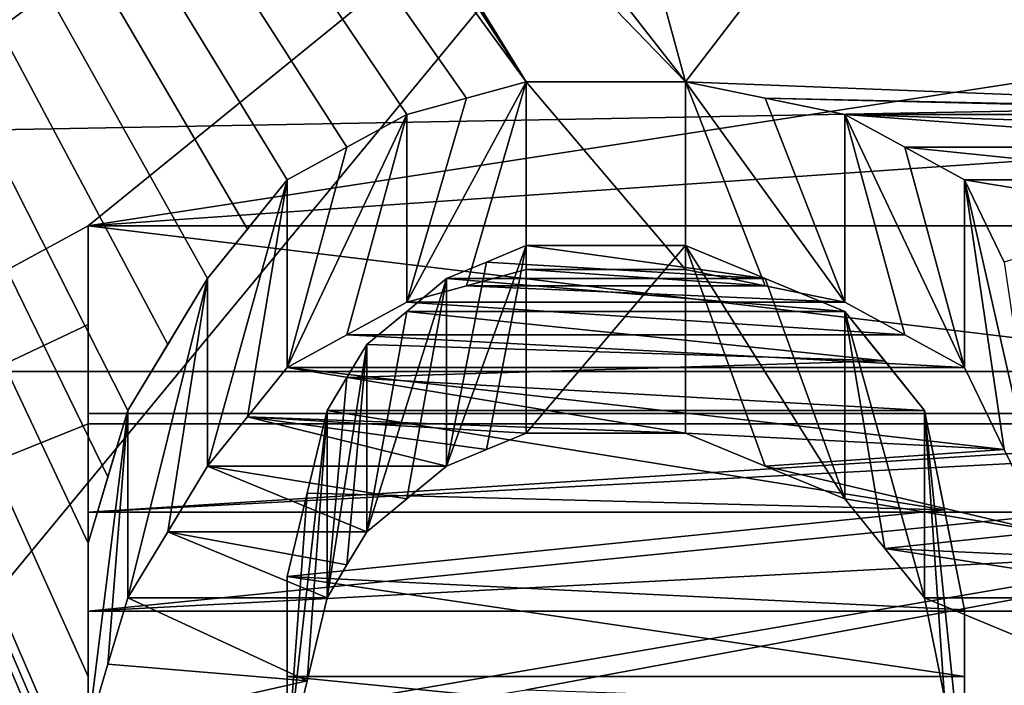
# Model space of a CAD drawing. Header units: millimetres. Extents: x -122 to 122, y -98 to 94.
# Tile 206 of 256: x -72.68 to -70.05, y 24.93 to 26.7. Entities that reach past the tile are written whole.
import ezdxf

# ---------------------------------------------------------------- set-up
doc = ezdxf.new("R2010")
doc.units = ezdxf.units.MM
doc.header["$LTSCALE"] = 26.699852
for name, color, linetype in [('1057', 7, 'CONTINUOUS'), ('1059', 7, 'CONTINUOUS'), ('2351', 7, 'CONTINUOUS'), ('2368', 7, 'CONTINUOUS'), ('2624', 7, 'CONTINUOUS'), ('2629', 7, 'CONTINUOUS'), ('2630', 7, 'CONTINUOUS'), ('2676', 7, 'CONTINUOUS'), ('2954', 7, 'CONTINUOUS'), ('2955', 7, 'CONTINUOUS'), ('3569', 7, 'CONTINUOUS'), ('3586', 7, 'CONTINUOUS'), ('3849', 7, 'CONTINUOUS'), ('3850', 7, 'CONTINUOUS'), ('3851', 7, 'CONTINUOUS'), ('3852', 7, 'CONTINUOUS'), ('3853', 7, 'CONTINUOUS'), ('3864', 7, 'CONTINUOUS'), ('3865', 7, 'CONTINUOUS'), ('3866', 7, 'CONTINUOUS'), ('3867', 7, 'CONTINUOUS'), ('3894', 7, 'CONTINUOUS'), ('3895', 7, 'CONTINUOUS'), ('3896', 7, 'CONTINUOUS'), ('3897', 7, 'CONTINUOUS'), ('3898', 7, 'CONTINUOUS'), ('3899', 7, 'CONTINUOUS'), ('3900', 7, 'CONTINUOUS'), ('3928', 7, 'CONTINUOUS'), ('3929', 7, 'CONTINUOUS'), ('3930', 7, 'CONTINUOUS'), ('3931', 7, 'CONTINUOUS'), ('3932', 7, 'CONTINUOUS'), ('4172', 7, 'CONTINUOUS'), ('4173', 7, 'CONTINUOUS'), ('4785', 7, 'CONTINUOUS'), ('4786', 7, 'CONTINUOUS'), ('4787', 7, 'CONTINUOUS'), ('4788', 7, 'CONTINUOUS'), ('967', 7, 'CONTINUOUS'), ('969', 7, 'CONTINUOUS')]:
    doc.layers.add(name, color=color, linetype=linetype)

msp = doc.modelspace()

# ---------------------------------------------------------------- linework, layer by layer
at = {"layer": '1057', "color": 250, "linetype": 'Continuous', "true_color": 0x323232}
for points in [[(-68.3207, 30.5274, -17.625), (-68.3207, 17.625, -30.5274), (-78.9793, 30.5274, -17.625), (-68.3207, 30.5274, -17.625)], [(-78.9793, 30.5274, -17.625), (-68.3207, 17.625, -30.5274), (-78.9793, 17.625, -30.5274), (-78.9793, 30.5274, -17.625)]]:
    msp.add_3dface(points, dxfattribs=at)
at = {"layer": '1059', "color": 250, "linetype": 'Continuous', "true_color": 0x323232}
for points in [[(-68.3207, 17.625, 30.5274), (-68.3207, 30.5274, 17.625), (-78.9793, 17.625, 30.5274), (-68.3207, 17.625, 30.5274)], [(-78.9793, 17.625, 30.5274), (-68.3207, 30.5274, 17.625), (-78.9793, 30.5274, 17.625), (-78.9793, 17.625, 30.5274)]]:
    msp.add_3dface(points, dxfattribs=at)
at = {"layer": '2351', "color": 250, "linetype": 'Continuous', "true_color": 0x323232}
for points in [[(-103.1595, 21.125, 36.5896), (-103.1595, 34.3891, 24.5448), (-36.8405, 21.125, 36.5896), (-103.1595, 21.125, 36.5896)], [(-36.8405, 21.125, 36.5896), (-103.1595, 34.3891, 24.5448), (-36.8405, 34.3891, 24.5448), (-36.8405, 21.125, 36.5896)]]:
    msp.add_3dface(points, dxfattribs=at)
at = {"layer": '2368', "color": 250, "linetype": 'Continuous', "true_color": 0x323232}
for points in [[(-76.2299, 24.125, 41.7857), (-63.7701, 33.238, 34.9757), (-76.2299, 33.238, 34.9757), (-76.2299, 24.125, 41.7857)], [(-63.7701, 33.238, 34.9757), (-76.2299, 24.125, 41.7857), (-72.5, 26.1526, 40.5476), (-63.7701, 33.238, 34.9757)], [(-69.0957, 26.6764, 40.2049), (-63.7701, 33.238, 34.9757), (-72.5, 26.1526, 40.5476), (-69.0957, 26.6764, 40.2049)], [(-68.7235, 26.4151, 40.3771), (-69.0957, 26.6764, 40.2049), (-72.5, 26.1526, 40.5476), (-68.7235, 26.4151, 40.3771)], [(-68.3511, 26.1526, 40.5476), (-68.7235, 26.4151, 40.3771), (-72.5, 26.1526, 40.5476), (-68.3511, 26.1526, 40.5476)], [(-72.5, 26.1526, 40.5476), (-76.2299, 24.125, 41.7857), (-72.5, 25.8892, 40.7163), (-72.5, 26.1526, 40.5476)], [(-72.5, 25.8892, 40.7163), (-76.2299, 24.125, 41.7857), (-72.5, 25.6247, 40.8832), (-72.5, 25.8892, 40.7163)], [(-76.2299, 24.125, 41.7857), (-67.5, 25.6247, 40.8832), (-72.5, 25.6247, 40.8832), (-76.2299, 24.125, 41.7857)], [(-67.5, 25.6247, 40.8832), (-76.2299, 24.125, 41.7857), (-71.3298, 24.9145, 41.3199), (-67.5, 25.6247, 40.8832)], [(-67.5, 25.6247, 40.8832), (-71.3298, 24.9145, 41.3199), (-68.6702, 24.8252, 41.3736), (-67.5, 25.6247, 40.8832)]]:
    msp.add_3dface(points, dxfattribs=at)
at = {"layer": '2624', "color": 250, "linetype": 'Continuous', "true_color": 0x323232}
for points in [[(-72.5, 25.6247, 40.8832), (-67.5, 25.6247, 40.8832), (-72.5, 25.1243, 40.0166), (-72.5, 25.6247, 40.8832)], [(-72.5, 25.1243, 40.0166), (-67.5, 25.6247, 40.8832), (-67.5, 25.1243, 40.0166), (-72.5, 25.1243, 40.0166)]]:
    msp.add_3dface(points, dxfattribs=at)
at = {"layer": '2629', "color": 250, "linetype": 'Continuous', "true_color": 0x323232}
for points in [[(-68.3511, 26.1526, 40.5476), (-72.5, 26.1526, 40.5476), (-68.3511, 25.6519, 39.6805), (-68.3511, 26.1526, 40.5476)], [(-68.3511, 25.6519, 39.6805), (-72.5, 26.1526, 40.5476), (-72.5, 25.6519, 39.6805), (-68.3511, 25.6519, 39.6805)]]:
    msp.add_3dface(points, dxfattribs=at)
at = {"layer": '2630', "color": 250, "linetype": 'Continuous', "true_color": 0x323232}
for points in [[(-72.5, 26.1526, 40.5476), (-72.5, 25.8892, 40.7163), (-72.5, 25.1243, 40.0166), (-72.5, 26.1526, 40.5476)], [(-72.5, 26.1526, 40.5476), (-72.5, 25.1243, 40.0166), (-72.5, 25.3887, 39.8494), (-72.5, 26.1526, 40.5476)], [(-72.5, 25.6519, 39.6805), (-72.5, 26.1526, 40.5476), (-72.5, 25.3887, 39.8494), (-72.5, 25.6519, 39.6805)], [(-72.5, 25.8892, 40.7163), (-72.5, 25.6247, 40.8832), (-72.5, 25.1243, 40.0166), (-72.5, 25.8892, 40.7163)]]:
    msp.add_3dface(points, dxfattribs=at)
at = {"layer": '2676', "color": 250, "linetype": 'Continuous', "true_color": 0x323232}
for points in [[(-67.5, 25.3887, 39.8494), (-67.5, 25.6519, 39.6805), (-72.5, 25.3887, 39.8494), (-67.5, 25.3887, 39.8494)], [(-67.5, 25.6519, 39.6805), (-68.3511, 25.6519, 39.6805), (-72.5, 25.3887, 39.8494), (-67.5, 25.6519, 39.6805)], [(-68.3511, 25.6519, 39.6805), (-72.5, 25.6519, 39.6805), (-72.5, 25.3887, 39.8494), (-68.3511, 25.6519, 39.6805)], [(-72.5, 25.1243, 40.0166), (-67.5, 25.1243, 40.0166), (-67.5, 25.3887, 39.8494), (-72.5, 25.1243, 40.0166)], [(-72.5, 25.1243, 40.0166), (-67.5, 25.3887, 39.8494), (-72.5, 25.3887, 39.8494), (-72.5, 25.1243, 40.0166)]]:
    msp.add_3dface(points, dxfattribs=at)
at = {"layer": '2954', "color": 250, "linetype": 'Continuous', "true_color": 0x323232}
for points in [[(-31.5, 31.6164, 35.1136), (-108.5, 14.6011, 44.9374), (-31.5, 14.6011, 44.9374), (-31.5, 31.6164, 35.1136)], [(-108.5, 31.6164, 35.1136), (-108.5, 14.6011, 44.9374), (-31.5, 31.6164, 35.1136), (-108.5, 31.6164, 35.1136)]]:
    msp.add_3dface(points, dxfattribs=at)
at = {"layer": '2955', "color": 250, "linetype": 'Continuous', "true_color": 0x323232}
for points in [[(-108.5, 32.9547, 36.5999), (-108.5, 15.2191, 46.8395), (-31.5, 32.9547, 36.5999), (-108.5, 32.9547, 36.5999)], [(-31.5, 32.9547, 36.5999), (-108.5, 15.2191, 46.8395), (-31.5, 15.2191, 46.8395), (-31.5, 32.9547, 36.5999)]]:
    msp.add_3dface(points, dxfattribs=at)
at = {"layer": '3569', "color": 250, "linetype": 'Continuous', "true_color": 0x323232}
for points in [[(-103.1595, 34.3891, -24.5448), (-103.1595, 21.125, -36.5896), (-36.8405, 34.3891, -24.5448), (-103.1595, 34.3891, -24.5448)], [(-36.8405, 34.3891, -24.5448), (-103.1595, 21.125, -36.5896), (-36.8405, 21.125, -36.5896), (-36.8405, 34.3891, -24.5448)]]:
    msp.add_3dface(points, dxfattribs=at)
at = {"layer": '3586', "color": 250, "linetype": 'Continuous', "true_color": 0x323232}
for points in [[(-76.2299, 24.125, -41.7857), (-76.2299, 33.238, -34.9757), (-72.3936, 24.2332, -41.7231), (-76.2299, 24.125, -41.7857)], [(-72.3936, 24.2332, -41.7231), (-76.2299, 33.238, -34.9757), (-72.4468, 24.4131, -41.6181), (-72.3936, 24.2332, -41.7231)], [(-72.4468, 24.4131, -41.6181), (-76.2299, 33.238, -34.9757), (-72.5, 24.5926, -41.5123), (-72.4468, 24.4131, -41.6181)], [(-72.5, 24.5926, -41.5123), (-76.2299, 33.238, -34.9757), (-72.5, 24.9502, -41.2983), (-72.5, 24.5926, -41.5123)], [(-72.5, 24.9502, -41.2983), (-76.2299, 33.238, -34.9757), (-72.5, 25.306, -41.0813), (-72.5, 24.9502, -41.2983)], [(-72.5, 25.306, -41.0813), (-76.2299, 33.238, -34.9757), (-72.4468, 25.4832, -40.9715), (-72.5, 25.306, -41.0813)], [(-72.4468, 25.4832, -40.9715), (-76.2299, 33.238, -34.9757), (-72.3936, 25.66, -40.8611), (-72.4468, 25.4832, -40.9715)], [(-72.3936, 25.66, -40.8611), (-76.2299, 33.238, -34.9757), (-72.2872, 25.8363, -40.7498), (-72.3936, 25.66, -40.8611)], [(-72.2872, 25.8363, -40.7498), (-76.2299, 33.238, -34.9757), (-72.1809, 26.0122, -40.6378), (-72.2872, 25.8363, -40.7498)], [(-72.1809, 26.0122, -40.6378), (-76.2299, 33.238, -34.9757), (-72.0745, 26.1438, -40.5532), (-72.1809, 26.0122, -40.6378)], [(-72.0745, 26.1438, -40.5532), (-76.2299, 33.238, -34.9757), (-71.9681, 26.2752, -40.4682), (-72.0745, 26.1438, -40.5532)], [(-71.9681, 26.2752, -40.4682), (-76.2299, 33.238, -34.9757), (-71.8085, 26.3626, -40.4113), (-71.9681, 26.2752, -40.4682)], [(-71.8085, 26.3626, -40.4113), (-76.2299, 33.238, -34.9757), (-71.6489, 26.4499, -40.3542), (-71.8085, 26.3626, -40.4113)], [(-71.6489, 26.4499, -40.3542), (-76.2299, 33.238, -34.9757), (-71.4894, 26.4935, -40.3256), (-71.6489, 26.4499, -40.3542)], [(-71.4894, 26.4935, -40.3256), (-76.2299, 33.238, -34.9757), (-71.3298, 26.5371, -40.297), (-71.4894, 26.4935, -40.3256)], [(-71.3298, 26.5371, -40.297), (-76.2299, 33.238, -34.9757), (-72.3936, 28.1724, -39.1711), (-71.3298, 26.5371, -40.297)], [(-72.2341, 27.9597, -39.3233), (-71.3298, 26.5371, -40.297), (-72.3936, 28.1724, -39.1711), (-72.2341, 27.9597, -39.3233)], [(-72.0745, 27.7461, -39.4743), (-71.3298, 26.5371, -40.297), (-72.2341, 27.9597, -39.3233), (-72.0745, 27.7461, -39.4743)], [(-70.9043, 26.5371, -40.297), (-71.3298, 26.5371, -40.297), (-72.0745, 27.7461, -39.4743), (-70.9043, 26.5371, -40.297)], [(-71.6489, 27.4889, -39.6538), (-70.9043, 26.5371, -40.297), (-72.0745, 27.7461, -39.4743), (-71.6489, 27.4889, -39.6538)], [(-71.117, 27.3168, -39.7725), (-70.9043, 26.5371, -40.297), (-71.6489, 27.4889, -39.6538), (-71.117, 27.3168, -39.7725)], [(-70.3723, 27.2307, -39.8316), (-70.9043, 26.5371, -40.297), (-71.117, 27.3168, -39.7725), (-70.3723, 27.2307, -39.8316)], [(-68.6702, 26.4499, -40.3542), (-70.9043, 26.5371, -40.297), (-70.3723, 27.2307, -39.8316), (-68.6702, 26.4499, -40.3542)], [(-68.4575, 26.4063, -40.3828), (-68.6702, 26.4499, -40.3542), (-70.3723, 27.2307, -39.8316), (-68.4575, 26.4063, -40.3828)], [(-68.2447, 26.3626, -40.4113), (-68.4575, 26.4063, -40.3828), (-70.3723, 27.2307, -39.8316), (-68.2447, 26.3626, -40.4113)], [(-69.6277, 27.2307, -39.8316), (-68.2447, 26.3626, -40.4113), (-70.3723, 27.2307, -39.8316), (-69.6277, 27.2307, -39.8316)], [(-70.6915, 26.4935, -40.3256), (-70.9043, 26.5371, -40.297), (-68.6702, 26.4499, -40.3542), (-70.6915, 26.4935, -40.3256)], [(-70.4787, 26.4499, -40.3542), (-70.6915, 26.4935, -40.3256), (-68.883, 26.4499, -40.3542), (-70.4787, 26.4499, -40.3542)], [(-68.883, 26.4499, -40.3542), (-70.6915, 26.4935, -40.3256), (-68.6702, 26.4499, -40.3542), (-68.883, 26.4499, -40.3542)], [(-70.3192, 26.3626, -40.4113), (-70.4787, 26.4499, -40.3542), (-69.3085, 26.3626, -40.4113), (-70.3192, 26.3626, -40.4113)], [(-69.3085, 26.3626, -40.4113), (-70.4787, 26.4499, -40.3542), (-69.0957, 26.4063, -40.3828), (-69.3085, 26.3626, -40.4113)], [(-69.0957, 26.4063, -40.3828), (-70.4787, 26.4499, -40.3542), (-68.883, 26.4499, -40.3542), (-69.0957, 26.4063, -40.3828)], [(-70.1596, 26.2752, -40.4682), (-70.3192, 26.3626, -40.4113), (-69.4681, 26.2752, -40.4682), (-70.1596, 26.2752, -40.4682)], [(-69.4681, 26.2752, -40.4682), (-70.3192, 26.3626, -40.4113), (-69.3085, 26.3626, -40.4113), (-69.4681, 26.2752, -40.4682)], [(-70.0532, 26.0561, -40.6096), (-70.1596, 26.2752, -40.4682), (-69.6277, 26.1876, -40.5249), (-70.0532, 26.0561, -40.6096)], [(-69.6277, 26.1876, -40.5249), (-70.1596, 26.2752, -40.4682), (-69.4681, 26.2752, -40.4682), (-69.6277, 26.1876, -40.5249)], [(-71.4362, 26.0561, -40.6096), (-71.3298, 26.1, -40.5815), (-70.6915, 26.0122, -40.6378), (-71.4362, 26.0561, -40.6096)], [(-70.6915, 26.0122, -40.6378), (-71.3298, 26.1, -40.5815), (-70.9043, 26.1, -40.5815), (-70.6915, 26.0122, -40.6378)], [(-71.5426, 26.0122, -40.6378), (-71.4362, 26.0561, -40.6096), (-70.6915, 26.0122, -40.6378), (-71.5426, 26.0122, -40.6378)], [(-71.6489, 25.9243, -40.6939), (-71.5426, 26.0122, -40.6378), (-70.4787, 25.9243, -40.6939), (-71.6489, 25.9243, -40.6939)], [(-70.4787, 25.9243, -40.6939), (-71.5426, 26.0122, -40.6378), (-70.6915, 26.0122, -40.6378), (-70.4787, 25.9243, -40.6939)], [(-71.7553, 25.8363, -40.7498), (-71.6489, 25.9243, -40.6939), (-70.3724, 25.7923, -40.7777), (-71.7553, 25.8363, -40.7498)], [(-70.3724, 25.7923, -40.7777), (-71.6489, 25.9243, -40.6939), (-70.4787, 25.9243, -40.6939), (-70.3724, 25.7923, -40.7777)], [(-71.8085, 25.7482, -40.8055), (-71.7553, 25.8363, -40.7498), (-70.3724, 25.7923, -40.7777), (-71.8085, 25.7482, -40.8055)], [(-70.266, 25.66, -40.8611), (-71.8085, 25.7482, -40.8055), (-70.3724, 25.7923, -40.7777), (-70.266, 25.66, -40.8611)], [(-71.8617, 25.66, -40.8611), (-71.8085, 25.7482, -40.8055), (-70.266, 25.66, -40.8611), (-71.8617, 25.66, -40.8611)], [(-71.9149, 25.439, -40.999), (-71.8617, 25.66, -40.8611), (-70.2128, 25.3947, -41.0265), (-71.9149, 25.439, -40.999)], [(-70.2128, 25.3947, -41.0265), (-71.8617, 25.66, -40.8611), (-70.266, 25.66, -40.8611), (-70.2128, 25.3947, -41.0265)], [(-71.9681, 25.2172, -41.1358), (-71.9149, 25.439, -40.999), (-70.2128, 25.3947, -41.0265), (-71.9681, 25.2172, -41.1358)], [(-70.1596, 25.1283, -41.1902), (-71.9681, 25.2172, -41.1358), (-70.2128, 25.3947, -41.0265), (-70.1596, 25.1283, -41.1902)], [(-71.9681, 24.9502, -41.2983), (-71.9681, 25.2172, -41.1358), (-70.1596, 24.9502, -41.2983), (-71.9681, 24.9502, -41.2983)], [(-70.1596, 24.9502, -41.2983), (-71.9681, 25.2172, -41.1358), (-70.1596, 25.1283, -41.1902), (-70.1596, 24.9502, -41.2983)], [(-71.9681, 24.6821, -41.4591), (-71.9681, 24.9502, -41.2983), (-70.1596, 24.7716, -41.4057), (-71.9681, 24.6821, -41.4591)], [(-70.1596, 24.7716, -41.4057), (-71.9681, 24.9502, -41.2983), (-70.1596, 24.9502, -41.2983), (-70.1596, 24.7716, -41.4057)]]:
    msp.add_3dface(points, dxfattribs=at)
at = {"layer": '3849', "color": 250, "linetype": 'Continuous', "true_color": 0x323232}
for points in [[(-71.3298, 26.1, -40.5815), (-71.4362, 26.0561, -40.6096), (-71.5426, 25.5117, -39.7708), (-71.3298, 26.1, -40.5815)], [(-71.4362, 25.5555, -39.7426), (-71.3298, 26.1, -40.5815), (-71.5426, 25.5117, -39.7708), (-71.4362, 25.5555, -39.7426)], [(-71.3298, 25.5994, -39.7144), (-71.3298, 26.1, -40.5815), (-71.4362, 25.5555, -39.7426), (-71.3298, 25.5994, -39.7144)], [(-71.4362, 26.0561, -40.6096), (-71.5426, 26.0122, -40.6378), (-71.5426, 25.5117, -39.7708), (-71.4362, 26.0561, -40.6096)]]:
    msp.add_3dface(points, dxfattribs=at)
at = {"layer": '3850', "color": 250, "linetype": 'Continuous', "true_color": 0x323232}
for points in [[(-71.5426, 26.0122, -40.6378), (-71.6489, 25.9243, -40.6939), (-71.7553, 25.3359, -39.883), (-71.5426, 26.0122, -40.6378)], [(-71.6489, 25.4238, -39.827), (-71.5426, 26.0122, -40.6378), (-71.7553, 25.3359, -39.883), (-71.6489, 25.4238, -39.827)], [(-71.5426, 25.5117, -39.7708), (-71.5426, 26.0122, -40.6378), (-71.6489, 25.4238, -39.827), (-71.5426, 25.5117, -39.7708)], [(-71.6489, 25.9243, -40.6939), (-71.7553, 25.8363, -40.7498), (-71.7553, 25.3359, -39.883), (-71.6489, 25.9243, -40.6939)]]:
    msp.add_3dface(points, dxfattribs=at)
at = {"layer": '3851', "color": 250, "linetype": 'Continuous', "true_color": 0x323232}
for points in [[(-71.7553, 25.8363, -40.7498), (-71.8085, 25.7482, -40.8055), (-71.8617, 25.1596, -39.9944), (-71.7553, 25.8363, -40.7498)], [(-71.8085, 25.2478, -39.9388), (-71.7553, 25.8363, -40.7498), (-71.8617, 25.1596, -39.9944), (-71.8085, 25.2478, -39.9388)], [(-71.7553, 25.3359, -39.883), (-71.7553, 25.8363, -40.7498), (-71.8085, 25.2478, -39.9388), (-71.7553, 25.3359, -39.883)], [(-71.8085, 25.7482, -40.8055), (-71.8617, 25.66, -40.8611), (-71.8617, 25.1596, -39.9944), (-71.8085, 25.7482, -40.8055)]]:
    msp.add_3dface(points, dxfattribs=at)
at = {"layer": '3852', "color": 250, "linetype": 'Continuous', "true_color": 0x323232}
for points in [[(-71.8617, 25.66, -40.8611), (-71.9149, 25.439, -40.999), (-71.9681, 24.717, -40.2695), (-71.8617, 25.66, -40.8611)], [(-71.9149, 24.9387, -40.1326), (-71.8617, 25.66, -40.8611), (-71.9681, 24.717, -40.2695), (-71.9149, 24.9387, -40.1326)], [(-71.8617, 25.1596, -39.9944), (-71.8617, 25.66, -40.8611), (-71.9149, 24.9387, -40.1326), (-71.8617, 25.1596, -39.9944)], [(-71.9149, 25.439, -40.999), (-71.9681, 25.2172, -41.1358), (-71.9681, 24.717, -40.2695), (-71.9149, 25.439, -40.999)]]:
    msp.add_3dface(points, dxfattribs=at)
at = {"layer": '3853', "color": 250, "linetype": 'Continuous', "true_color": 0x323232}
for points in [[(-71.9681, 25.2172, -41.1358), (-71.9681, 24.9502, -41.2983), (-71.9681, 24.1821, -40.593), (-71.9681, 25.2172, -41.1358)], [(-71.9681, 24.717, -40.2695), (-71.9681, 25.2172, -41.1358), (-71.9681, 24.4501, -40.4321), (-71.9681, 24.717, -40.2695)], [(-71.9681, 24.4501, -40.4321), (-71.9681, 25.2172, -41.1358), (-71.9681, 24.1821, -40.593), (-71.9681, 24.4501, -40.4321)], [(-71.9681, 24.9502, -41.2983), (-71.9681, 24.6821, -41.4591), (-71.9681, 24.1821, -40.593), (-71.9681, 24.9502, -41.2983)]]:
    msp.add_3dface(points, dxfattribs=at)
at = {"layer": '3864', "color": 250, "linetype": 'Continuous', "true_color": 0x323232}
for points in [[(-72.5, 24.5926, -41.5123), (-72.5, 24.9502, -41.2983), (-72.5, 25.306, -41.0813), (-72.5, 24.5926, -41.5123)], [(-72.5, 24.5926, -41.5123), (-72.5, 25.306, -41.0813), (-72.5, 24.0925, -40.6462), (-72.5, 24.5926, -41.5123)], [(-72.5, 24.0925, -40.6462), (-72.5, 25.306, -41.0813), (-72.5, 24.4501, -40.4321), (-72.5, 24.0925, -40.6462)], [(-72.5, 24.4501, -40.4321), (-72.5, 25.306, -41.0813), (-72.5, 24.8058, -40.2149), (-72.5, 24.4501, -40.4321)]]:
    msp.add_3dface(points, dxfattribs=at)
at = {"layer": '3865', "color": 250, "linetype": 'Continuous', "true_color": 0x323232}
for points in [[(-72.5, 25.306, -41.0813), (-72.4468, 25.4832, -40.9715), (-72.3936, 25.66, -40.8611), (-72.5, 25.306, -41.0813)], [(-72.5, 25.306, -41.0813), (-72.3936, 25.66, -40.8611), (-72.5, 24.8058, -40.2149), (-72.5, 25.306, -41.0813)], [(-72.5, 24.8058, -40.2149), (-72.3936, 25.66, -40.8611), (-72.4468, 24.983, -40.105), (-72.5, 24.8058, -40.2149)], [(-72.4468, 24.983, -40.105), (-72.3936, 25.66, -40.8611), (-72.3936, 25.1596, -39.9944), (-72.4468, 24.983, -40.105)]]:
    msp.add_3dface(points, dxfattribs=at)
at = {"layer": '3866', "color": 250, "linetype": 'Continuous', "true_color": 0x323232}
for points in [[(-72.3936, 25.66, -40.8611), (-72.2872, 25.8363, -40.7498), (-72.1809, 26.0122, -40.6378), (-72.3936, 25.66, -40.8611)], [(-72.3936, 25.66, -40.8611), (-72.1809, 26.0122, -40.6378), (-72.3936, 25.1596, -39.9944), (-72.3936, 25.66, -40.8611)], [(-72.3936, 25.1596, -39.9944), (-72.1809, 26.0122, -40.6378), (-72.2872, 25.3359, -39.883), (-72.3936, 25.1596, -39.9944)], [(-72.2872, 25.3359, -39.883), (-72.1809, 26.0122, -40.6378), (-72.1809, 25.5117, -39.7708), (-72.2872, 25.3359, -39.883)]]:
    msp.add_3dface(points, dxfattribs=at)
at = {"layer": '3867', "color": 250, "linetype": 'Continuous', "true_color": 0x323232}
for points in [[(-72.1809, 26.0122, -40.6378), (-72.0745, 26.1438, -40.5532), (-71.9681, 26.2752, -40.4682), (-72.1809, 26.0122, -40.6378)], [(-72.1809, 26.0122, -40.6378), (-71.9681, 26.2752, -40.4682), (-72.1809, 25.5117, -39.7708), (-72.1809, 26.0122, -40.6378)], [(-72.1809, 25.5117, -39.7708), (-71.9681, 26.2752, -40.4682), (-72.0745, 25.6432, -39.6861), (-72.1809, 25.5117, -39.7708)], [(-71.9681, 26.2752, -40.4682), (-71.9681, 25.7745, -39.601), (-72.0745, 25.6432, -39.6861), (-71.9681, 26.2752, -40.4682)]]:
    msp.add_3dface(points, dxfattribs=at)
at = {"layer": '3894', "color": 250, "linetype": 'Continuous', "true_color": 0x323232}
for points in [[(-71.4894, 25.9927, -39.4581), (-71.3298, 26.0362, -39.4294), (-70.6915, 25.9927, -39.4581), (-71.4894, 25.9927, -39.4581)], [(-71.3298, 26.0362, -39.4294), (-70.9043, 26.0362, -39.4294), (-70.6915, 25.9927, -39.4581), (-71.3298, 26.0362, -39.4294)], [(-71.6489, 25.9491, -39.4868), (-71.4894, 25.9927, -39.4581), (-70.4787, 25.9491, -39.4868), (-71.6489, 25.9491, -39.4868)], [(-71.4894, 25.9927, -39.4581), (-70.6915, 25.9927, -39.4581), (-70.4787, 25.9491, -39.4868), (-71.4894, 25.9927, -39.4581)], [(-71.8085, 25.8618, -39.544), (-71.6489, 25.9491, -39.4868), (-70.3192, 25.8618, -39.544), (-71.8085, 25.8618, -39.544)], [(-71.6489, 25.9491, -39.4868), (-70.4787, 25.9491, -39.4868), (-70.3192, 25.8618, -39.544), (-71.6489, 25.9491, -39.4868)], [(-71.9681, 25.7745, -39.601), (-71.8085, 25.8618, -39.544), (-70.1596, 25.7745, -39.601), (-71.9681, 25.7745, -39.601)], [(-71.8085, 25.8618, -39.544), (-70.3192, 25.8618, -39.544), (-70.1596, 25.7745, -39.601), (-71.8085, 25.8618, -39.544)], [(-71.9681, 25.7745, -39.601), (-70.9043, 25.5994, -39.7144), (-72.0745, 25.6432, -39.6861), (-71.9681, 25.7745, -39.601)], [(-71.9681, 25.7745, -39.601), (-70.1596, 25.7745, -39.601), (-70.0532, 25.5556, -39.7426), (-71.9681, 25.7745, -39.601)], [(-71.9681, 25.7745, -39.601), (-70.0532, 25.5556, -39.7426), (-70.9043, 25.5994, -39.7144), (-71.9681, 25.7745, -39.601)], [(-71.5426, 25.5117, -39.7708), (-72.1809, 25.5117, -39.7708), (-72.0745, 25.6432, -39.6861), (-71.5426, 25.5117, -39.7708)], [(-70.9043, 25.5994, -39.7144), (-71.3298, 25.5994, -39.7144), (-72.0745, 25.6432, -39.6861), (-70.9043, 25.5994, -39.7144)], [(-71.3298, 25.5994, -39.7144), (-71.4362, 25.5555, -39.7426), (-72.0745, 25.6432, -39.6861), (-71.3298, 25.5994, -39.7144)], [(-71.4362, 25.5555, -39.7426), (-71.5426, 25.5117, -39.7708), (-72.0745, 25.6432, -39.6861), (-71.4362, 25.5555, -39.7426)], [(-70.0532, 25.5556, -39.7426), (-70.6915, 25.5117, -39.7708), (-70.9043, 25.5994, -39.7144), (-70.0532, 25.5556, -39.7426)], [(-70.0532, 25.5556, -39.7426), (-69.9468, 25.3359, -39.883), (-70.6915, 25.5117, -39.7708), (-70.0532, 25.5556, -39.7426)], [(-71.7553, 25.3359, -39.883), (-72.2872, 25.3359, -39.883), (-72.1809, 25.5117, -39.7708), (-71.7553, 25.3359, -39.883)], [(-71.5426, 25.5117, -39.7708), (-71.6489, 25.4238, -39.827), (-72.1809, 25.5117, -39.7708), (-71.5426, 25.5117, -39.7708)], [(-71.6489, 25.4238, -39.827), (-71.7553, 25.3359, -39.883), (-72.1809, 25.5117, -39.7708), (-71.6489, 25.4238, -39.827)], [(-69.9468, 25.3359, -39.883), (-70.4787, 25.4238, -39.827), (-70.6915, 25.5117, -39.7708), (-69.9468, 25.3359, -39.883)], [(-69.9468, 25.3359, -39.883), (-70.3724, 25.2919, -39.9109), (-70.4787, 25.4238, -39.827), (-69.9468, 25.3359, -39.883)], [(-71.8617, 25.1596, -39.9944), (-72.3936, 25.1596, -39.9944), (-72.2872, 25.3359, -39.883), (-71.8617, 25.1596, -39.9944)], [(-71.7553, 25.3359, -39.883), (-71.8085, 25.2478, -39.9388), (-72.2872, 25.3359, -39.883), (-71.7553, 25.3359, -39.883)], [(-71.8085, 25.2478, -39.9388), (-71.8617, 25.1596, -39.9944), (-72.2872, 25.3359, -39.883), (-71.8085, 25.2478, -39.9388)], [(-69.9468, 25.3359, -39.883), (-69.4149, 25.2478, -39.9388), (-70.3724, 25.2919, -39.9109), (-69.9468, 25.3359, -39.883)], [(-69.4149, 25.2478, -39.9388), (-69.5213, 25.1596, -39.9944), (-70.3724, 25.2919, -39.9109), (-69.4149, 25.2478, -39.9388)], [(-69.5213, 25.1596, -39.9944), (-70.266, 25.1596, -39.9944), (-70.3724, 25.2919, -39.9109), (-69.5213, 25.1596, -39.9944)], [(-71.9149, 24.9387, -40.1326), (-72.4468, 24.983, -40.105), (-72.3936, 25.1596, -39.9944), (-71.9149, 24.9387, -40.1326)], [(-71.8617, 25.1596, -39.9944), (-71.9149, 24.9387, -40.1326), (-72.3936, 25.1596, -39.9944), (-71.8617, 25.1596, -39.9944)], [(-69.5213, 25.1596, -39.9944), (-69.6276, 24.8944, -40.16), (-70.266, 25.1596, -39.9944), (-69.5213, 25.1596, -39.9944)], [(-69.6276, 24.8944, -40.16), (-70.2128, 24.8944, -40.16), (-70.266, 25.1596, -39.9944), (-69.6276, 24.8944, -40.16)], [(-71.9149, 24.9387, -40.1326), (-72.5, 24.8058, -40.2149), (-72.4468, 24.983, -40.105), (-71.9149, 24.9387, -40.1326)], [(-71.9149, 24.9387, -40.1326), (-71.9681, 24.717, -40.2695), (-72.5, 24.8058, -40.2149), (-71.9149, 24.9387, -40.1326)]]:
    msp.add_3dface(points, dxfattribs=at)
at = {"layer": '3895', "color": 250, "linetype": 'Continuous', "true_color": 0x323232}
for points in [[(-71.6489, 26.4499, -40.3542), (-71.9681, 25.7745, -39.601), (-71.8085, 26.3626, -40.4113), (-71.6489, 26.4499, -40.3542)], [(-71.9681, 25.7745, -39.601), (-71.6489, 26.4499, -40.3542), (-71.8085, 25.8618, -39.544), (-71.9681, 25.7745, -39.601)], [(-71.8085, 25.8618, -39.544), (-71.6489, 26.4499, -40.3542), (-71.6489, 25.9491, -39.4868), (-71.8085, 25.8618, -39.544)], [(-71.9681, 26.2752, -40.4682), (-71.8085, 26.3626, -40.4113), (-71.9681, 25.7745, -39.601), (-71.9681, 26.2752, -40.4682)]]:
    msp.add_3dface(points, dxfattribs=at)
at = {"layer": '3896', "color": 250, "linetype": 'Continuous', "true_color": 0x323232}
for points in [[(-71.3298, 26.5371, -40.297), (-71.6489, 25.9491, -39.4868), (-71.4894, 26.4935, -40.3256), (-71.3298, 26.5371, -40.297)], [(-71.6489, 25.9491, -39.4868), (-71.3298, 26.5371, -40.297), (-71.4894, 25.9927, -39.4581), (-71.6489, 25.9491, -39.4868)], [(-71.4894, 25.9927, -39.4581), (-71.3298, 26.5371, -40.297), (-71.3298, 26.0362, -39.4294), (-71.4894, 25.9927, -39.4581)], [(-71.6489, 26.4499, -40.3542), (-71.4894, 26.4935, -40.3256), (-71.6489, 25.9491, -39.4868), (-71.6489, 26.4499, -40.3542)]]:
    msp.add_3dface(points, dxfattribs=at)
at = {"layer": '3897', "color": 250, "linetype": 'Continuous', "true_color": 0x323232}
for points in [[(-71.3298, 26.5371, -40.297), (-70.9043, 26.5371, -40.297), (-70.9043, 26.0362, -39.4294), (-71.3298, 26.5371, -40.297)], [(-71.3298, 26.0362, -39.4294), (-71.3298, 26.5371, -40.297), (-70.9043, 26.0362, -39.4294), (-71.3298, 26.0362, -39.4294)]]:
    msp.add_3dface(points, dxfattribs=at)
at = {"layer": '3898', "color": 250, "linetype": 'Continuous', "true_color": 0x323232}
for points in [[(-70.9043, 26.5371, -40.297), (-70.6915, 26.4935, -40.3256), (-70.4787, 25.9491, -39.4868), (-70.9043, 26.5371, -40.297)], [(-70.9043, 26.0362, -39.4294), (-70.9043, 26.5371, -40.297), (-70.6915, 25.9927, -39.4581), (-70.9043, 26.0362, -39.4294)], [(-70.6915, 25.9927, -39.4581), (-70.9043, 26.5371, -40.297), (-70.4787, 25.9491, -39.4868), (-70.6915, 25.9927, -39.4581)], [(-70.6915, 26.4935, -40.3256), (-70.4787, 26.4499, -40.3542), (-70.4787, 25.9491, -39.4868), (-70.6915, 26.4935, -40.3256)]]:
    msp.add_3dface(points, dxfattribs=at)
at = {"layer": '3899', "color": 250, "linetype": 'Continuous', "true_color": 0x323232}
for points in [[(-70.4787, 26.4499, -40.3542), (-70.3192, 26.3626, -40.4113), (-70.1596, 25.7745, -39.601), (-70.4787, 26.4499, -40.3542)], [(-70.4787, 25.9491, -39.4868), (-70.4787, 26.4499, -40.3542), (-70.3192, 25.8618, -39.544), (-70.4787, 25.9491, -39.4868)], [(-70.3192, 25.8618, -39.544), (-70.4787, 26.4499, -40.3542), (-70.1596, 25.7745, -39.601), (-70.3192, 25.8618, -39.544)], [(-70.3192, 26.3626, -40.4113), (-70.1596, 26.2752, -40.4682), (-70.1596, 25.7745, -39.601), (-70.3192, 26.3626, -40.4113)]]:
    msp.add_3dface(points, dxfattribs=at)
at = {"layer": '3900', "color": 250, "linetype": 'Continuous', "true_color": 0x323232}
for points in [[(-70.1596, 26.2752, -40.4682), (-70.0532, 26.0561, -40.6096), (-69.9468, 25.3359, -39.883), (-70.1596, 26.2752, -40.4682)], [(-70.1596, 25.7745, -39.601), (-70.1596, 26.2752, -40.4682), (-70.0532, 25.5556, -39.7426), (-70.1596, 25.7745, -39.601)], [(-70.0532, 25.5556, -39.7426), (-70.1596, 26.2752, -40.4682), (-69.9468, 25.3359, -39.883), (-70.0532, 25.5556, -39.7426)]]:
    msp.add_3dface(points, dxfattribs=at)
at = {"layer": '3928', "color": 250, "linetype": 'Continuous', "true_color": 0x323232}
for points in [[(-70.1596, 24.7716, -41.4057), (-70.1596, 24.9502, -41.2983), (-70.1596, 25.1283, -41.1902), (-70.1596, 24.7716, -41.4057)], [(-70.1596, 24.7716, -41.4057), (-70.1596, 25.1283, -41.1902), (-70.1596, 24.2715, -40.5395), (-70.1596, 24.7716, -41.4057)], [(-70.1596, 24.2715, -40.5395), (-70.1596, 25.1283, -41.1902), (-70.1596, 24.4501, -40.4321), (-70.1596, 24.2715, -40.5395)], [(-70.1596, 24.4501, -40.4321), (-70.1596, 25.1283, -41.1902), (-70.1596, 24.6282, -40.3239), (-70.1596, 24.4501, -40.4321)]]:
    msp.add_3dface(points, dxfattribs=at)
at = {"layer": '3929', "color": 250, "linetype": 'Continuous', "true_color": 0x323232}
for points in [[(-70.1596, 25.1283, -41.1902), (-70.2128, 25.3947, -41.0265), (-70.266, 25.66, -40.8611), (-70.1596, 25.1283, -41.1902)], [(-70.1596, 25.1283, -41.1902), (-70.266, 25.66, -40.8611), (-70.1596, 24.6282, -40.3239), (-70.1596, 25.1283, -41.1902)], [(-70.1596, 24.6282, -40.3239), (-70.266, 25.66, -40.8611), (-70.2128, 24.8944, -40.16), (-70.1596, 24.6282, -40.3239)], [(-70.2128, 24.8944, -40.16), (-70.266, 25.66, -40.8611), (-70.266, 25.1596, -39.9944), (-70.2128, 24.8944, -40.16)]]:
    msp.add_3dface(points, dxfattribs=at)
at = {"layer": '3930', "color": 250, "linetype": 'Continuous', "true_color": 0x323232}
for points in [[(-70.266, 25.66, -40.8611), (-70.3724, 25.7923, -40.7777), (-70.4787, 25.9243, -40.6939), (-70.266, 25.66, -40.8611)], [(-70.266, 25.66, -40.8611), (-70.4787, 25.9243, -40.6939), (-70.266, 25.1596, -39.9944), (-70.266, 25.66, -40.8611)], [(-70.266, 25.1596, -39.9944), (-70.4787, 25.9243, -40.6939), (-70.3724, 25.2919, -39.9109), (-70.266, 25.1596, -39.9944)], [(-70.3724, 25.2919, -39.9109), (-70.4787, 25.9243, -40.6939), (-70.4787, 25.4238, -39.827), (-70.3724, 25.2919, -39.9109)]]:
    msp.add_3dface(points, dxfattribs=at)
at = {"layer": '3931', "color": 250, "linetype": 'Continuous', "true_color": 0x323232}
for points in [[(-70.9043, 26.1, -40.5815), (-70.4787, 25.4238, -39.827), (-70.6915, 26.0122, -40.6378), (-70.9043, 26.1, -40.5815)], [(-70.4787, 25.4238, -39.827), (-70.9043, 26.1, -40.5815), (-70.6915, 25.5117, -39.7708), (-70.4787, 25.4238, -39.827)], [(-70.6915, 25.5117, -39.7708), (-70.9043, 26.1, -40.5815), (-70.9043, 25.5994, -39.7144), (-70.6915, 25.5117, -39.7708)], [(-70.4787, 25.9243, -40.6939), (-70.6915, 26.0122, -40.6378), (-70.4787, 25.4238, -39.827), (-70.4787, 25.9243, -40.6939)]]:
    msp.add_3dface(points, dxfattribs=at)
at = {"layer": '3932', "color": 250, "linetype": 'Continuous', "true_color": 0x323232}
for points in [[(-70.9043, 26.1, -40.5815), (-71.3298, 26.1, -40.5815), (-71.3298, 25.5994, -39.7144), (-70.9043, 26.1, -40.5815)], [(-70.9043, 25.5994, -39.7144), (-70.9043, 26.1, -40.5815), (-71.3298, 25.5994, -39.7144), (-70.9043, 25.5994, -39.7144)]]:
    msp.add_3dface(points, dxfattribs=at)
at = {"layer": '4172', "color": 250, "linetype": 'Continuous', "true_color": 0x323232}
for points in [[(-31.5, 14.6011, -44.9374), (-108.5, 31.6164, -35.1136), (-31.5, 31.6164, -35.1136), (-31.5, 14.6011, -44.9374)], [(-108.5, 14.6011, -44.9374), (-108.5, 31.6164, -35.1136), (-31.5, 14.6011, -44.9374), (-108.5, 14.6011, -44.9374)]]:
    msp.add_3dface(points, dxfattribs=at)
at = {"layer": '4173', "color": 250, "linetype": 'Continuous', "true_color": 0x323232}
for points in [[(-108.5, 15.2191, -46.8395), (-108.5, 32.9547, -36.5999), (-31.5, 15.2191, -46.8395), (-108.5, 15.2191, -46.8395)], [(-31.5, 15.2191, -46.8395), (-108.5, 32.9547, -36.5999), (-31.5, 32.9547, -36.5999), (-31.5, 15.2191, -46.8395)]]:
    msp.add_3dface(points, dxfattribs=at)
at = {"layer": '4785', "color": 150, "linetype": 'Continuous', "true_color": 0x378cff}
for points in [[(-22, 28.0584, -35.181), (-22, 10.0141, -43.8712), (-122, 28.0584, -35.181), (-22, 28.0584, -35.181)], [(-22, 10.0141, -43.8712), (-122, 10.0141, -43.8712), (-122, 28.0584, -35.181), (-22, 10.0141, -43.8712)]]:
    msp.add_3dface(points, dxfattribs=at)
at = {"layer": '4786', "color": 150, "linetype": 'Continuous', "true_color": 0x378cff}
for points in [[(-22, 10.0141, 43.8712), (-22, 28.0584, 35.181), (-122, 10.0141, 43.8712), (-22, 10.0141, 43.8712)], [(-22, 28.0584, 35.181), (-122, 28.0584, 35.181), (-122, 10.0141, 43.8712), (-22, 28.0584, 35.181)]]:
    msp.add_3dface(points, dxfattribs=at)
at = {"layer": '4787', "color": 150, "linetype": 'Continuous', "true_color": 0x378cff}
for points in [[(-22, 28.076, 28.076), (-22, 19.854, 34.3853), (-122, 28.076, 28.076), (-22, 28.076, 28.076)], [(-22, 19.854, 34.3853), (-122, 19.854, 34.3853), (-122, 28.076, 28.076), (-22, 19.854, 34.3853)]]:
    msp.add_3dface(points, dxfattribs=at)
at = {"layer": '4788', "color": 150, "linetype": 'Continuous', "true_color": 0x378cff}
for points in [[(-22, 19.854, -34.3853), (-22, 28.076, -28.076), (-122, 19.854, -34.3853), (-22, 19.854, -34.3853)], [(-22, 28.076, -28.076), (-122, 28.076, -28.076), (-122, 19.854, -34.3853), (-22, 28.076, -28.076)]]:
    msp.add_3dface(points, dxfattribs=at)
at = {"layer": '967', "color": 250, "linetype": 'Continuous', "true_color": 0x323232}
for points in [[(107.5, 25.7643, -14.875), (107.5, 29.75), (-107.5, 25.7643, -14.875), (107.5, 25.7643, -14.875)], [(-107.5, 25.7643, -14.875), (107.5, 29.75), (-107.5, 29.75), (-107.5, 25.7643, -14.875)], [(107.5, 14.875, -25.7643), (107.5, 25.7643, -14.875), (-107.5, 14.875, -25.7643), (107.5, 14.875, -25.7643)], [(-107.5, 14.875, -25.7643), (107.5, 25.7643, -14.875), (-107.5, 25.7643, -14.875), (-107.5, 14.875, -25.7643)]]:
    msp.add_3dface(points, dxfattribs=at)
at = {"layer": '969', "color": 250, "linetype": 'Continuous', "true_color": 0x323232}
for points in [[(-107.5, 29.75), (107.5, 29.75), (107.5, 25.7643, 14.875), (-107.5, 29.75)], [(-107.5, 29.75), (107.5, 25.7643, 14.875), (-107.5, 25.7643, 14.875), (-107.5, 29.75)], [(107.5, 25.7643, 14.875), (107.5, 14.875, 25.7643), (-107.5, 25.7643, 14.875), (107.5, 25.7643, 14.875)], [(-107.5, 25.7643, 14.875), (107.5, 14.875, 25.7643), (-107.5, 14.875, 25.7643), (-107.5, 25.7643, 14.875)]]:
    msp.add_3dface(points, dxfattribs=at)

doc.saveas('drawing.dxf')
